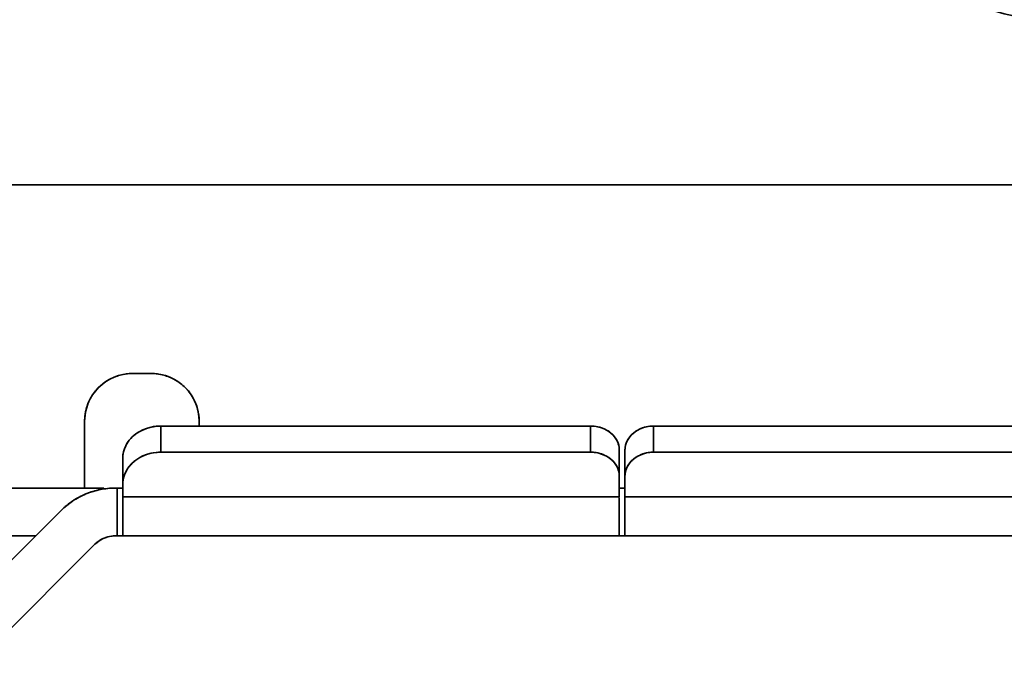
# Model space of a CAD drawing. Header units: inches. Extents: x 2.9 to 36.1, y -1.9 to 23.5.
# Tile 17 of 30: x 16.183 to 16.386, y 5.072 to 5.206. Entities that reach past the tile are written whole.
import ezdxf

# ---------------------------------------------------------------- set-up
doc = ezdxf.new("R2010")
doc.units = ezdxf.units.IN
doc.header["$MEASUREMENT"] = 0
doc.layers.add('Visible Edges(ANSI)', color=7, linetype='Continuous', lineweight=35)

msp = doc.modelspace()

# ---------------------------------------------------------------- linework, layer by layer
at = {"layer": 'Visible Edges(ANSI)'}
for p, q in [((16.49098, 5.17228), (16.12316, 5.17228)), ((16.20625, 5.13335), (16.21019, 5.13335)), ((16.19641, 5.10973), (16.19641, 5.12351)), ((16.19641, 5.12351), (16.19641, 5.10973)), ((16.21215, 5.12252), (16.30074, 5.12252)), ((16.21215, 5.12252), (16.21215, 5.11713)), ((16.30074, 5.12252), (16.21215, 5.12252)), ((16.21215, 5.12252), (16.21215, 5.11713)), ((16.22003, 5.12351), (16.22003, 5.12252)), ((16.22003, 5.12351), (16.22003, 5.12252)), ((16.30074, 5.11713), (16.30074, 5.12252)), ((16.30074, 5.11713), (16.30074, 5.12252)), ((16.31373, 5.12252), (16.31373, 5.11713)), ((16.31373, 5.12252), (16.31373, 5.11713)), ((16.40113, 5.12252), (16.31373, 5.12252)), ((16.31373, 5.12252), (16.40113, 5.12252)), ((16.21215, 5.11713), (16.30074, 5.11713)), ((16.21215, 5.11713), (16.30074, 5.11713)), ((16.30664, 5.11758), (16.30664, 5.11219)), ((16.30782, 5.11758), (16.30782, 5.11219)), ((16.30782, 5.11219), (16.30782, 5.11758)), ((16.31373, 5.11713), (16.40113, 5.11713)), ((16.31373, 5.11713), (16.40113, 5.11713)), ((16.20428, 5.11055), (16.20428, 5.11593)), ((16.205, 5.11329), (16.205, 5.11329)), ((16.30664, 5.11219), (16.30664, 5.1079)), ((16.30782, 5.11219), (16.30782, 5.1079)), ((16.30782, 5.1079), (16.30782, 5.11219)), ((16.20428, 5.1079), (16.20428, 5.11055)), ((16.1777, 5.10973), (16.20034, 5.10973)), ((16.20034, 5.10973), (16.20034, 5.10955)), ((16.2027, 5.10973), (16.2031, 5.10973)), ((16.2031, 5.10973), (16.2031, 5.09989)), ((16.2031, 5.10973), (16.2031, 5.09989)), ((16.2031, 5.10973), (16.20346, 5.10973)), ((16.20428, 5.1079), (16.30664, 5.1079)), ((16.30664, 5.1079), (16.20428, 5.1079)), ((16.30782, 5.1079), (16.409, 5.1079)), ((16.409, 5.1079), (16.30782, 5.1079)), ((16.16558, 5.07913), (16.19157, 5.10512)), ((16.19157, 5.10512), (16.16558, 5.07913)), ((16.18634, 5.09989), (16.1777, 5.09989)), ((16.2031, 5.09989), (16.2027, 5.09989)), ((16.30664, 5.09989), (16.2031, 5.09989)), ((16.41019, 5.09989), (16.30782, 5.09989)), ((16.30782, 5.09989), (16.41058, 5.09989)), ((16.19853, 5.09816), (16.17254, 5.07217)), ((16.19853, 5.09816), (16.17254, 5.07217))]:
    msp.add_line(p, q, dxfattribs=at)
for centre, radius, start, end in [((16.39584, 5.24566), 0.03937, 180, 270), ((16.20625, 5.12351), 0.00984, 89.9992, 180.0008), ((16.21019, 5.12351), 0.00984, 359.9992, 90.0008), ((16.2027, 5.09398), 0.01575, 89.9991, 135.0008), ((16.2027, 5.09398), 0.0059, 89.9946, 135.0054)]:
    msp.add_arc(centre, radius, start, end, dxfattribs=at)
for centre, major_axis, ratio, start_param, end_param in [((16.21215, 5.11593), (-0.00787, 0), 0.836777, 4.712356, 6.283218), ((16.30074, 5.11758), (0.00591, 0), 0.836777, 6.283131, 7.854035), ((16.31373, 5.11758), (-0.00591, 0), 0.836777, 4.712335, 6.283239), ((16.21215, 5.11055), (-0.00787, 0), 0.836777, 4.712356, 6.283218), ((16.30074, 5.11219), (0.00591, 0), 0.836777, 6.283131, 7.854035), ((16.31373, 5.11219), (-0.00591, 0), 0.836777, 4.712335, 6.283239), ((16.20428, 5.1176), (0, -0.01772), 0.00001, 0.077307, 0.998246), ((16.2968, 5.10973), (0.01102, 0), 0.00001, 5.828549, 6.297027), ((16.30782, 5.1176), (0, -0.01772), 0.00001, 0.028772, 1.009869), ((16.30664, 5.1176), (0, -0.01772), 0.00001, 6.272511, 7.269609), ((16.2968, 5.09989), (0.01102, 0), 0.00001, 5.886692, 6.360636)]:
    msp.add_ellipse(centre, major_axis=major_axis, ratio=ratio, start_param=start_param, end_param=end_param, dxfattribs=at)
for points, knots in [([(16.19641, 5.12351), (16.19641, 5.12437), (16.19651, 5.1252), (16.19673, 5.12603), (16.19695, 5.12685), (16.19729, 5.12767), (16.19772, 5.12842), (16.19815, 5.12917), (16.19868, 5.12986), (16.19929, 5.13047), (16.1999, 5.13108), (16.20059, 5.13161), (16.20134, 5.13204), (16.20209, 5.13247), (16.20291, 5.1328), (16.20373, 5.13302), (16.20455, 5.13324), (16.20539, 5.13335), (16.20625, 5.13335)], [0, 0, 0, 0, 0.166667, 0.166667, 0.166667, 0.333333, 0.333333, 0.333333, 0.5, 0.5, 0.5, 0.666667, 0.666667, 0.666667, 0.833333, 0.833333, 0.833333, 1, 1, 1, 1]), ([(16.21019, 5.13335), (16.21105, 5.13335), (16.21188, 5.13324), (16.21271, 5.13302), (16.21353, 5.1328), (16.21435, 5.13247), (16.2151, 5.13204), (16.21585, 5.13161), (16.21654, 5.13108), (16.21715, 5.13047), (16.21776, 5.12986), (16.21829, 5.12917), (16.21872, 5.12841), (16.21915, 5.12766), (16.21948, 5.12685), (16.2197, 5.12603), (16.21992, 5.1252), (16.22003, 5.12437), (16.22003, 5.12351)], [0, 0, 0, 0, 0.166667, 0.166667, 0.166667, 0.333333, 0.333333, 0.333333, 0.5, 0.5, 0.5, 0.666667, 0.666667, 0.666667, 0.833333, 0.833333, 0.833333, 1, 1, 1, 1]), ([(16.20428, 5.11593), (16.20428, 5.11651), (16.20437, 5.11707), (16.20454, 5.11762), (16.20472, 5.11817), (16.20498, 5.11872), (16.20533, 5.11922), (16.20567, 5.11972), (16.2061, 5.12018), (16.20658, 5.12059), (16.20707, 5.121), (16.20762, 5.12136), (16.20822, 5.12164), (16.20883, 5.12193), (16.20948, 5.12216), (16.21014, 5.1223), (16.2108, 5.12245), (16.21146, 5.12252), (16.21215, 5.12252)], [0, 0, 0, 0, 0.166667, 0.166667, 0.166667, 0.333333, 0.333333, 0.333333, 0.5, 0.5, 0.5, 0.666667, 0.666667, 0.666667, 0.833333, 0.833333, 0.833333, 1, 1, 1, 1]), ([(16.30074, 5.12252), (16.30125, 5.12252), (16.30174, 5.12247), (16.30224, 5.12236), (16.30273, 5.12225), (16.30322, 5.12208), (16.30367, 5.12187), (16.30413, 5.12165), (16.30454, 5.12138), (16.30491, 5.12108), (16.30528, 5.12077), (16.3056, 5.12042), (16.30586, 5.12004), (16.30612, 5.11966), (16.30632, 5.11925), (16.30645, 5.11884), (16.30658, 5.11843), (16.30664, 5.11801), (16.30664, 5.11758)], [0, 0, 0, 0, 0.166667, 0.166667, 0.166667, 0.333333, 0.333333, 0.333333, 0.5, 0.5, 0.5, 0.666667, 0.666667, 0.666667, 0.833333, 0.833333, 0.833333, 1, 1, 1, 1]), ([(16.30782, 5.11758), (16.30782, 5.11801), (16.30789, 5.11843), (16.30802, 5.11884), (16.30815, 5.11925), (16.30835, 5.11966), (16.30861, 5.12004), (16.30886, 5.12042), (16.30918, 5.12077), (16.30955, 5.12107), (16.30992, 5.12138), (16.31033, 5.12165), (16.31079, 5.12187), (16.31124, 5.12208), (16.31173, 5.12225), (16.31222, 5.12236), (16.31272, 5.12247), (16.31322, 5.12252), (16.31373, 5.12252)], [0, 0, 0, 0, 0.166667, 0.166667, 0.166667, 0.333333, 0.333333, 0.333333, 0.5, 0.5, 0.5, 0.666667, 0.666667, 0.666667, 0.833333, 0.833333, 0.833333, 1, 1, 1, 1]), ([(16.20428, 5.11055), (16.20428, 5.11112), (16.20437, 5.11168), (16.20454, 5.11223), (16.20472, 5.11278), (16.20498, 5.11333), (16.20533, 5.11383), (16.20568, 5.11434), (16.2061, 5.1148), (16.20659, 5.11521), (16.20707, 5.11561), (16.20763, 5.11597), (16.20823, 5.11626), (16.20883, 5.11654), (16.20948, 5.11677), (16.21014, 5.11691), (16.2108, 5.11706), (16.21146, 5.11713), (16.21215, 5.11713)], [0, 0, 0, 0, 0.166667, 0.166667, 0.166667, 0.333333, 0.333333, 0.333333, 0.5, 0.5, 0.5, 0.666667, 0.666667, 0.666667, 0.833333, 0.833333, 0.833333, 1, 1, 1, 1]), ([(16.30074, 5.11713), (16.30125, 5.11713), (16.30175, 5.11708), (16.30224, 5.11697), (16.30273, 5.11686), (16.30323, 5.11669), (16.30368, 5.11648), (16.30413, 5.11626), (16.30455, 5.11599), (16.30491, 5.11569), (16.30528, 5.11538), (16.3056, 5.11503), (16.30586, 5.11465), (16.30612, 5.11427), (16.30632, 5.11386), (16.30645, 5.11345), (16.30658, 5.11304), (16.30664, 5.11262), (16.30664, 5.11219)], [0, 0, 0, 0, 0.166667, 0.166667, 0.166667, 0.333333, 0.333333, 0.333333, 0.5, 0.5, 0.5, 0.666667, 0.666667, 0.666667, 0.833333, 0.833333, 0.833333, 1, 1, 1, 1]), ([(16.30782, 5.11219), (16.30782, 5.11262), (16.30789, 5.11304), (16.30802, 5.11345), (16.30815, 5.11386), (16.30835, 5.11428), (16.30861, 5.11465), (16.30887, 5.11503), (16.30919, 5.11538), (16.30955, 5.11569), (16.30992, 5.116), (16.31034, 5.11626), (16.31079, 5.11648), (16.31124, 5.1167), (16.31173, 5.11686), (16.31223, 5.11697), (16.31272, 5.11708), (16.31322, 5.11713), (16.31373, 5.11713)], [0, 0, 0, 0, 0.166667, 0.166667, 0.166667, 0.333333, 0.333333, 0.333333, 0.5, 0.5, 0.5, 0.666667, 0.666667, 0.666667, 0.833333, 0.833333, 0.833333, 1, 1, 1, 1]), ([(16.19157, 5.10512), (16.1923, 5.10585), (16.19309, 5.10649), (16.19394, 5.10707), (16.1948, 5.10764), (16.19572, 5.10813), (16.19668, 5.10853), (16.19764, 5.10893), (16.19864, 5.10923), (16.19965, 5.10943), (16.20066, 5.10963), (16.20167, 5.10973), (16.2027, 5.10973)], [0, 0, 0, 0, 0.25, 0.25, 0.25, 0.5, 0.5, 0.5, 0.75, 0.75, 0.75, 1, 1, 1, 1]), ([(16.20428, 5.10982), (16.20428, 5.10981), (16.20428, 5.10981), (16.20428, 5.1098), (16.20427, 5.1098), (16.20427, 5.1098), (16.20427, 5.10979), (16.20426, 5.10979), (16.20426, 5.10979), (16.20425, 5.10978), (16.20425, 5.10978), (16.20424, 5.10978), (16.20423, 5.10977), (16.20422, 5.10977), (16.20422, 5.10977), (16.20421, 5.10977), (16.2042, 5.10976), (16.20419, 5.10976), (16.20417, 5.10976), (16.20416, 5.10976), (16.20415, 5.10975), (16.20414, 5.10975), (16.20412, 5.10975), (16.20411, 5.10975), (16.20409, 5.10975), (16.20408, 5.10974), (16.20406, 5.10974), (16.20405, 5.10974), (16.20403, 5.10974), (16.20401, 5.10974), (16.20399, 5.10974), (16.20397, 5.10974), (16.20396, 5.10974), (16.20394, 5.10974), (16.20392, 5.10973), (16.2039, 5.10973), (16.20387, 5.10973), (16.20385, 5.10973), (16.20383, 5.10973), (16.20381, 5.10973), (16.20379, 5.10973), (16.20376, 5.10973), (16.20374, 5.10973), (16.20372, 5.10973), (16.20369, 5.10973), (16.20367, 5.10973), (16.20364, 5.10973), (16.20362, 5.10973), (16.20359, 5.10973), (16.20357, 5.10973), (16.20354, 5.10973), (16.20351, 5.10973), (16.20349, 5.10973), (16.20346, 5.10973), (16.20343, 5.10973), (16.20341, 5.10973), (16.20338, 5.10973), (16.20335, 5.10973), (16.20332, 5.10973), (16.2033, 5.10973), (16.20327, 5.10973), (16.20324, 5.10973), (16.20321, 5.10973), (16.20318, 5.10973), (16.20316, 5.10973), (16.20313, 5.10973), (16.2031, 5.10973)], [0, 0, 0, 0, 0.045455, 0.045455, 0.045455, 0.090909, 0.090909, 0.090909, 0.136364, 0.136364, 0.136364, 0.181818, 0.181818, 0.181818, 0.227273, 0.227273, 0.227273, 0.272727, 0.272727, 0.272727, 0.318182, 0.318182, 0.318182, 0.363636, 0.363636, 0.363636, 0.409091, 0.409091, 0.409091, 0.454545, 0.454545, 0.454545, 0.5, 0.5, 0.5, 0.545455, 0.545455, 0.545455, 0.590909, 0.590909, 0.590909, 0.636364, 0.636364, 0.636364, 0.681818, 0.681818, 0.681818, 0.727273, 0.727273, 0.727273, 0.772727, 0.772727, 0.772727, 0.818182, 0.818182, 0.818182, 0.863636, 0.863636, 0.863636, 0.909091, 0.909091, 0.909091, 0.954545, 0.954545, 0.954545, 1, 1, 1, 1]), ([(16.30782, 5.1079), (16.30782, 5.10692), (16.30782, 5.10602), (16.30782, 5.10519), (16.30782, 5.10436), (16.30782, 5.1036), (16.30782, 5.10293), (16.30782, 5.10227), (16.30782, 5.10171), (16.30782, 5.10125), (16.30782, 5.1008), (16.30782, 5.10045), (16.30782, 5.10023), (16.30782, 5.1), (16.30782, 5.09988), (16.30782, 5.09989)], [0, 0, 0, 0, 0.2, 0.2, 0.2, 0.4, 0.4, 0.4, 0.6, 0.6, 0.6, 0.8, 0.8, 0.8, 1, 1, 1, 1]), ([(16.2027, 5.09989), (16.20219, 5.09989), (16.20169, 5.09982), (16.20119, 5.09969), (16.20069, 5.09955), (16.20019, 5.09935), (16.19974, 5.09909), (16.19929, 5.09883), (16.19889, 5.09852), (16.19853, 5.09816)], [0, 0, 0, 0, 0.333333, 0.333333, 0.333333, 0.666667, 0.666667, 0.666667, 1, 1, 1, 1]), ([(16.2031, 5.09989), (16.20313, 5.09989), (16.20315, 5.09989), (16.20318, 5.09989), (16.20321, 5.09989), (16.20324, 5.09989), (16.20327, 5.09989), (16.20329, 5.09989), (16.20332, 5.09989), (16.20335, 5.09989), (16.20338, 5.09989), (16.20341, 5.09989), (16.20343, 5.09989), (16.20346, 5.09989), (16.20349, 5.09989), (16.20351, 5.09989), (16.20354, 5.09989), (16.20356, 5.09989), (16.20359, 5.09989), (16.20362, 5.09989), (16.20364, 5.09989), (16.20367, 5.09989), (16.20369, 5.09989), (16.20371, 5.09989), (16.20374, 5.09989), (16.20376, 5.09989), (16.20378, 5.09989), (16.20381, 5.09989), (16.20383, 5.09989), (16.20385, 5.09989), (16.20387, 5.09989), (16.20389, 5.09989), (16.20391, 5.09989), (16.20393, 5.09989), (16.20395, 5.09989), (16.20397, 5.09989), (16.20399, 5.09989), (16.20401, 5.09989), (16.20403, 5.09989), (16.20404, 5.09989), (16.20406, 5.09989), (16.20408, 5.09989), (16.20409, 5.09989), (16.20411, 5.09989), (16.20412, 5.0999), (16.20413, 5.0999), (16.20415, 5.0999), (16.20416, 5.0999), (16.20417, 5.0999), (16.20418, 5.0999), (16.20419, 5.0999), (16.2042, 5.0999), (16.20421, 5.0999), (16.20422, 5.0999), (16.20423, 5.09991), (16.20424, 5.09991), (16.20425, 5.09991), (16.20425, 5.09991), (16.20426, 5.09991), (16.20426, 5.09991), (16.20427, 5.09991), (16.20427, 5.09992), (16.20427, 5.09992), (16.20428, 5.09992), (16.20428, 5.09992), (16.20428, 5.09992), (16.20428, 5.09992)], [0, 0, 0, 0, 0.045455, 0.045455, 0.045455, 0.090909, 0.090909, 0.090909, 0.136364, 0.136364, 0.136364, 0.181818, 0.181818, 0.181818, 0.227273, 0.227273, 0.227273, 0.272727, 0.272727, 0.272727, 0.318182, 0.318182, 0.318182, 0.363636, 0.363636, 0.363636, 0.409091, 0.409091, 0.409091, 0.454545, 0.454545, 0.454545, 0.5, 0.5, 0.5, 0.545455, 0.545455, 0.545455, 0.590909, 0.590909, 0.590909, 0.636364, 0.636364, 0.636364, 0.681818, 0.681818, 0.681818, 0.727273, 0.727273, 0.727273, 0.772727, 0.772727, 0.772727, 0.818182, 0.818182, 0.818182, 0.863636, 0.863636, 0.863636, 0.909091, 0.909091, 0.909091, 0.954545, 0.954545, 0.954545, 1, 1, 1, 1]), ([(16.2031, 5.09989), (16.20313, 5.09989), (16.20316, 5.09989), (16.20318, 5.09989), (16.20321, 5.09989), (16.20324, 5.09989), (16.20327, 5.09989), (16.20329, 5.09989), (16.20332, 5.09989), (16.20335, 5.09989), (16.20337, 5.09989), (16.2034, 5.09989), (16.20343, 5.09989), (16.20345, 5.09989), (16.20348, 5.09989), (16.2035, 5.09989), (16.20353, 5.09989), (16.20356, 5.09989), (16.20358, 5.09989), (16.20361, 5.09989), (16.20363, 5.09989), (16.20366, 5.09989), (16.20368, 5.09989), (16.20371, 5.09989), (16.20373, 5.09989), (16.20376, 5.09989), (16.20378, 5.09989), (16.2038, 5.09989), (16.20383, 5.09989), (16.20385, 5.09989), (16.20387, 5.09989), (16.20389, 5.09989), (16.20391, 5.09989), (16.20393, 5.09989), (16.20396, 5.09989), (16.20397, 5.09989), (16.20399, 5.09989), (16.20401, 5.09989), (16.20403, 5.09989), (16.20405, 5.09989), (16.20406, 5.09989), (16.20408, 5.09989), (16.2041, 5.09989), (16.20411, 5.09989), (16.20413, 5.0999), (16.20414, 5.0999), (16.20415, 5.0999), (16.20417, 5.0999), (16.20418, 5.0999), (16.20419, 5.0999), (16.2042, 5.0999), (16.20421, 5.0999), (16.20422, 5.0999), (16.20423, 5.0999), (16.20423, 5.09991), (16.20424, 5.09991), (16.20425, 5.09991), (16.20425, 5.09991), (16.20426, 5.09991), (16.20426, 5.09991), (16.20427, 5.09991), (16.20427, 5.09992), (16.20427, 5.09992), (16.20428, 5.09992), (16.20428, 5.09992), (16.20428, 5.09992), (16.20428, 5.09992)], [0, 0, 0, 0, 0.045455, 0.045455, 0.045455, 0.090909, 0.090909, 0.090909, 0.136364, 0.136364, 0.136364, 0.181818, 0.181818, 0.181818, 0.227273, 0.227273, 0.227273, 0.272727, 0.272727, 0.272727, 0.318182, 0.318182, 0.318182, 0.363636, 0.363636, 0.363636, 0.409091, 0.409091, 0.409091, 0.454545, 0.454545, 0.454545, 0.5, 0.5, 0.5, 0.545455, 0.545455, 0.545455, 0.590909, 0.590909, 0.590909, 0.636364, 0.636364, 0.636364, 0.681818, 0.681818, 0.681818, 0.727273, 0.727273, 0.727273, 0.772727, 0.772727, 0.772727, 0.818182, 0.818182, 0.818182, 0.863636, 0.863636, 0.863636, 0.909091, 0.909091, 0.909091, 0.954545, 0.954545, 0.954545, 1, 1, 1, 1]), ([(16.30664, 5.09989), (16.30702, 5.09989), (16.30732, 5.09989), (16.30752, 5.09989), (16.30772, 5.09989), (16.30782, 5.09989), (16.30782, 5.09989)], [0.7553354, 0.7553354, 0.7553354, 0.7553354, 0.875, 0.875, 0.875, 0.999307, 0.999307, 0.999307, 0.999307])]:
    msp.add_open_spline(points, degree=3, knots=knots, dxfattribs=at)

doc.saveas('drawing.dxf')
